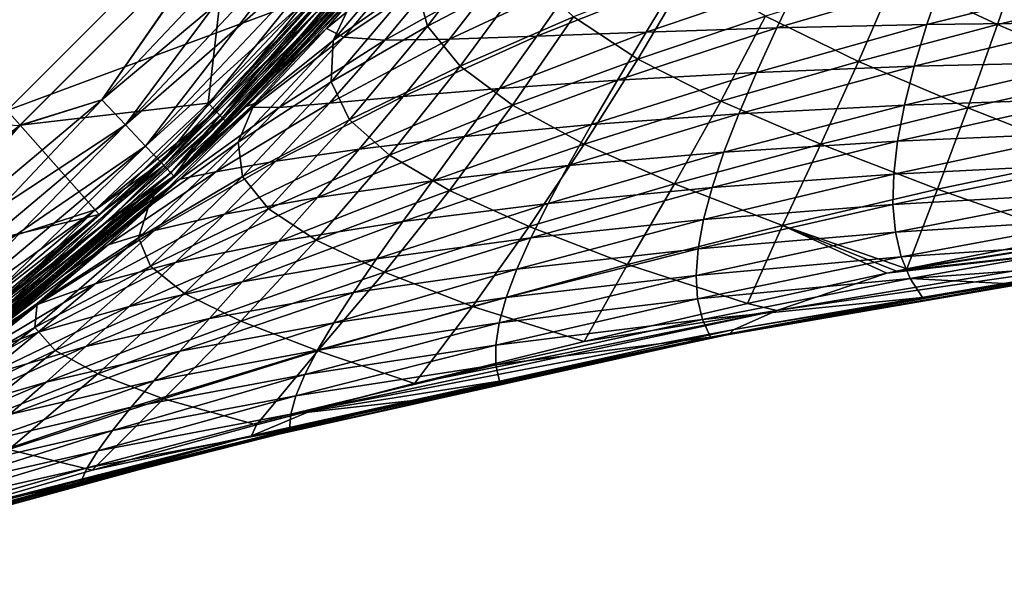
# Model space of a CAD drawing. Header units: metres. Extents: x -28 to 111, y -27 to 27.
# Tile 15 of 55: x 17.24 to 27.67, y -24.27 to -18.34. Entities that reach past the tile are written whole.
import ezdxf

# ---------------------------------------------------------------- set-up
doc = ezdxf.new("R2010")
doc.units = ezdxf.units.M
doc.layers.add('solid_13061041_XXX', color=7, linetype='CONTINUOUS')

msp = doc.modelspace()

# ---------------------------------------------------------------- linework, layer by layer
at = {"layer": 'solid_13061041_XXX'}
for points in [[(20.214556, -16.962027, -99.648888), (18.108702, -19.194101, -99.648888), (19.453646, -17.249802, -99.699997)], [(18.108702, -19.194101, -6.551111), (20.214556, -16.962027, -6.551111), (19.461288, -17.241148, -6.5)], [(20.491949, -17.194788, -6.701159), (20.214556, -16.962027, -6.551111), (18.108702, -19.194101, -6.551111)], [(18.357197, -19.457493, -99.49884), (18.108702, -19.194101, -99.648888), (20.214556, -16.962027, -99.648888)], [(20.491949, -17.194788, -99.49884), (18.357197, -19.457493, -99.49884), (20.214556, -16.962027, -99.648888)], [(17.102926, -19.305214, 11.469518), (19.305214, -17.102926, 11.469518), (15.895929, -17.942795, 14.343763)], [(20.405027, -18.077307, 8.42368), (19.305214, -17.102926, 11.469518), (17.102926, -19.305214, 11.469518)], [(19.312897, -19.312897, -6.477004), (20.359278, -18.03318, -6.5), (21.353821, -17.029104, -6.477004)], [(19.312897, -19.312897, -6.477004), (21.353821, -17.029104, -6.477004), (19.38204, -19.38204, -6.411289)], [(21.353821, -17.029104, -6.477004), (21.430269, -17.090069, -6.411289), (19.38204, -19.38204, -6.411289)], [(19.38204, -19.38204, -6.411289), (21.430269, -17.090069, -6.411289), (19.427958, -19.427958, -6.312989)], [(21.430269, -17.090069, -6.411289), (21.481039, -17.130556, -6.312989), (19.427958, -19.427958, -6.312989)], [(20.491949, -17.194788, -6.701159), (18.108702, -19.194101, -6.551111), (18.357197, -19.457493, -6.701159)], [(20.491949, -17.194788, -6.701159), (18.357197, -19.457493, -6.701159), (20.730093, -17.394613, -6.939895)], [(18.570532, -19.683615, -99.260101), (18.357197, -19.457493, -99.49884), (20.491949, -17.194788, -99.49884)], [(20.730093, -17.394613, -99.260101), (18.570532, -19.683615, -99.260101), (20.491949, -17.194788, -99.49884)], [(19.427958, -19.427958, -6.312989), (21.481039, -17.130556, -6.312989), (21.064211, -17.674948, -6.197382)], [(19.453646, -17.249802, -99.699997), (17.232624, -19.46883, -99.699997), (-19.453552, -17.249908, -99.699997)], [(18.108702, -19.194101, -99.648888), (17.232624, -19.46883, -99.699997), (19.453646, -17.249802, -99.699997)], [(18.108702, -19.194101, -6.551111), (19.461288, -17.241148, -6.5), (17.24124, -19.461235, -6.5)], [(19.233299, -19.229574, -6.5), (17.24124, -19.461235, -6.5), (19.461288, -17.241148, -6.5)], [(20.359278, -18.03318, -6.5), (19.233299, -19.229574, -6.5), (19.461288, -17.241148, -6.5)], [(18.357197, -19.457493, -6.701159), (18.570532, -19.683615, -6.939895), (20.730093, -17.394613, -6.939895)], [(20.730093, -17.394613, -6.939895), (18.570532, -19.683615, -6.939895), (20.912727, -17.547861, -7.25102)], [(18.73414, -19.857029, -98.948982), (18.570532, -19.683615, -99.260101), (20.730093, -17.394613, -99.260101)], [(20.912727, -17.547861, -98.948982), (18.73414, -19.857029, -98.948982), (20.730093, -17.394613, -99.260101)], [(21.430542, -17.948402, -16.186438), (21.556702, -18.411924, -17.433018), (22.347733, -17.373302, -16.640129)], [(22.347733, -17.373302, -16.640129), (21.556702, -18.411924, -17.433018), (22.623238, -17.856432, -17.821087)], [(21.513941, -17.432222, -14.889394), (20.557646, -18.566711, -15.735972), (21.430542, -17.948402, -16.186438)], [(20.790085, -18.07126, -14.393376), (20.557646, -18.566711, -15.735972), (21.513941, -17.432222, -14.889394)], [(26.510672, -17.886269, -20.39673), (27.594351, -18.396177, -21.160561), (27.90255, -17.497473, -20.590263)], [(27.90255, -17.497473, -20.590263), (27.594351, -18.396177, -21.160561), (29.074965, -18.044685, -21.284101)], [(18.570532, -19.683615, -6.939895), (18.73414, -19.857029, -7.25102), (20.912727, -17.547861, -7.25102)], [(20.912727, -17.547861, -7.25102), (18.73414, -19.857029, -7.25102), (21.02738, -17.644066, -7.613289)], [(18.836849, -19.965893, -98.586708), (18.73414, -19.857029, -98.948982), (20.912727, -17.547861, -98.948982)], [(18.765059, -19.889799, 8.149076), (20.947241, -17.576822, 8.149076), (20.405027, -18.077307, 8.42368)], [(18.765059, -19.889799, 8.149076), (20.490206, -18.152769, 7.863532), (20.947241, -17.576822, 8.149076)], [(21.02738, -17.644066, -98.586708), (18.836849, -19.965893, -98.586708), (20.912727, -17.547861, -98.948982)], [(21.268917, -17.527729, -84.207314), (19.905161, -18.974577, -85.038383), (20.592457, -18.226374, -86.192169)], [(20.486925, -18.437096, -82.797218), (19.905161, -18.974577, -85.038383), (21.268917, -17.527729, -84.207314)], [(20.486925, -18.437096, -82.797218), (21.268917, -17.527729, -84.207314), (21.361225, -17.718422, -80.865234)], [(18.73414, -19.857029, -7.25102), (18.836849, -19.965893, -7.613289), (21.02738, -17.644066, -7.613289)], [(21.02738, -17.644066, -98.586708), (18.871689, -20.002733, -98.199997), (18.836849, -19.965893, -98.586708)], [(21.02738, -17.644066, -7.613289), (18.836849, -19.965893, -7.613289), (21.066261, -17.676613, -8)], [(18.836849, -19.965893, -7.613289), (18.871689, -20.002733, -8), (21.066261, -17.676613, -8)], [(18.869844, -20.000843, -6.197382), (21.064211, -17.674948, -6.197382), (19.356791, -19.356813, 7.863532)], [(19.427958, -19.427958, -6.312989), (21.064211, -17.674948, -6.197382), (18.869844, -20.000843, -6.197382)], [(21.02738, -17.644066, -98.586708), (21.066259, -17.676615, -98.199997), (18.871689, -20.002733, -98.199997)], [(21.066261, -17.676613, -8), (18.871689, -20.002733, -8), (20.514124, -18.314493, -13.608332)], [(18.871689, -20.002733, -98.199997), (21.066259, -17.676615, -98.199997), (19.19116, -19.69643, -83.763176)], [(21.066259, -17.676615, -98.199997), (19.905161, -18.974577, -85.038383), (19.19116, -19.69643, -83.763176)], [(21.064211, -17.674948, -6.197382), (20.490206, -18.152769, 7.863532), (19.356791, -19.356813, 7.863532)], [(21.066259, -17.676615, -98.199997), (20.592457, -18.226374, -86.192169), (19.905161, -18.974577, -85.038383)], [(20.486925, -18.437096, -82.797218), (21.361225, -17.718422, -80.865234), (20.668604, -18.528833, -79.41851)], [(20.668604, -18.528833, -79.41851), (21.361225, -17.718422, -80.865234), (21.704487, -17.833673, -77.540855)], [(20.668604, -18.528833, -79.41851), (21.704487, -17.833673, -77.540855), (21.103704, -18.560528, -76.065804)], [(21.103704, -18.560528, -76.065804), (21.704487, -17.833673, -77.540855), (22.296778, -17.895086, -74.253006)], [(23.104155, -18.314566, -18.928093), (23.785585, -18.762238, -19.947208), (24.336582, -17.83098, -19.240093)], [(24.336582, -17.83098, -19.240093), (23.785585, -18.762238, -19.947208), (25.137711, -18.307337, -20.180693)], [(21.103704, -18.560528, -76.065804), (22.296778, -17.895086, -74.253006), (21.788164, -18.551847, -72.758469)], [(21.556702, -18.411924, -17.433018), (21.901773, -18.8377, -18.607151), (22.623238, -17.856432, -17.821087)], [(21.788164, -18.551847, -72.758469), (22.296778, -17.895086, -74.253006), (23.132248, -17.921295, -71.020805)], [(21.788164, -18.551847, -72.758469), (23.132248, -17.921295, -71.020805), (22.714575, -18.519293, -69.515839)], [(22.623238, -17.856432, -17.821087), (21.901773, -18.8377, -18.607151), (23.104155, -18.314566, -18.928093)], [(22.714575, -18.519293, -69.515839), (23.132248, -17.921295, -71.020805), (24.202801, -17.926445, -67.866364)], [(22.714575, -18.519293, -69.515839), (24.202801, -17.926445, -67.866364), (23.873955, -18.475323, -66.360161)], [(23.873955, -18.475323, -66.360161), (25.498966, -17.9226, -64.810722), (25.255787, -18.430676, -63.312366)], [(23.873955, -18.475323, -66.360161), (24.202801, -17.926445, -67.866364), (25.498966, -17.9226, -64.810722)], [(25.137711, -18.307337, -20.180693), (26.12178, -18.78582, -21.02169), (26.510672, -17.886269, -20.39673)], [(25.255787, -18.430676, -63.312366), (27.008877, -17.920797, -61.871738), (26.846817, -18.395031, -60.389732)], [(25.255787, -18.430676, -63.312366), (25.498966, -17.9226, -64.810722), (27.008877, -17.920797, -61.871738)], [(26.510672, -17.886269, -20.39673), (26.12178, -18.78582, -21.02169), (27.594351, -18.396177, -21.160561)], [(26.846817, -18.395031, -60.389732), (27.008877, -17.920797, -61.871738), (28.717049, -17.92885, -59.069939)], [(26.846817, -18.395031, -60.389732), (28.717049, -17.92885, -59.069939), (28.630583, -18.37528, -57.612297)], [(19.312897, -19.312897, -6.477004), (19.233299, -19.229574, -6.5), (20.359278, -18.03318, -6.5)], [(21.430542, -17.948402, -16.186438), (20.534441, -19.004211, -17.03968), (21.556702, -18.411924, -17.433018)], [(20.557646, -18.566711, -15.735972), (20.534441, -19.004211, -17.03968), (21.430542, -17.948402, -16.186438)], [(18.077284, -20.405048, 8.42368), (20.405027, -18.077307, 8.42368), (17.102926, -19.305214, 11.469518)], [(18.765059, -19.889799, 8.149076), (20.405027, -18.077307, 8.42368), (18.077284, -20.405048, 8.42368)], [(20.790085, -18.07126, -14.393376), (20.514124, -18.314493, -13.608332), (19.617243, -19.272099, -14.328696)], [(20.790085, -18.07126, -14.393376), (19.617243, -19.272099, -14.328696), (19.72381, -19.233355, -15.296782)], [(20.790085, -18.07126, -14.393376), (19.72381, -19.233355, -15.296782), (20.557646, -18.566711, -15.735972)], [(27.594351, -18.396177, -21.160561), (28.837986, -18.927193, -21.83499), (29.074965, -18.044685, -21.284101)], [(18.765059, -19.889799, 8.149076), (19.356791, -19.356813, 7.863532), (20.490206, -18.152769, 7.863532)], [(18.871689, -20.002733, -8), (19.617243, -19.272099, -14.328696), (20.514124, -18.314493, -13.608332)], [(21.901773, -18.8377, -18.607151), (22.457466, -19.250496, -19.699625), (23.104155, -18.314566, -18.928093)], [(23.104155, -18.314566, -18.928093), (22.457466, -19.250496, -19.699625), (23.785585, -18.762238, -19.947208)], [(23.785585, -18.762238, -19.947208), (24.662186, -19.207859, -20.866146), (25.137711, -18.307337, -20.180693)], [(25.137711, -18.307337, -20.180693), (24.662186, -19.207859, -20.866146), (26.12178, -18.78582, -21.02169)], [(20.486925, -18.437096, -82.797218), (19.19116, -19.69643, -83.763176), (19.905161, -18.974577, -85.038383)], [(19.706015, -19.271114, -81.272491), (19.19116, -19.69643, -83.763176), (20.486925, -18.437096, -82.797218)], [(19.706015, -19.271114, -81.272491), (20.486925, -18.437096, -82.797218), (20.668604, -18.528833, -79.41851)], [(20.534441, -19.004211, -17.03968), (20.730465, -19.403431, -18.283836), (21.556702, -18.411924, -17.433018)], [(21.556702, -18.411924, -17.433018), (20.730465, -19.403431, -18.283836), (21.901773, -18.8377, -18.607151)], [(23.57049, -18.984404, -64.76223), (25.255787, -18.430676, -63.312366), (25.039747, -18.903179, -61.727085)], [(23.57049, -18.984404, -64.76223), (23.873955, -18.475323, -66.360161), (25.255787, -18.430676, -63.312366)], [(25.039747, -18.903179, -61.727085), (26.846817, -18.395031, -60.389732), (26.713013, -18.837208, -58.825455)], [(25.039747, -18.903179, -61.727085), (25.255787, -18.430676, -63.312366), (26.846817, -18.395031, -60.389732)], [(26.12178, -18.78582, -21.02169), (27.279163, -19.276312, -21.762814), (27.594351, -18.396177, -21.160561)], [(26.713013, -18.837208, -58.825455), (28.630583, -18.37528, -57.612297), (28.573006, -18.792704, -56.076824)], [(26.713013, -18.837208, -58.825455), (26.846817, -18.395031, -60.389732), (28.630583, -18.37528, -57.612297)], [(27.594351, -18.396177, -21.160561), (27.279163, -19.276312, -21.762814), (28.837986, -18.927193, -21.83499)], [(19.706015, -19.271114, -81.272491), (20.668604, -18.528833, -79.41851), (19.98485, -19.273003, -77.861427)], [(19.98485, -19.273003, -77.861427), (20.668604, -18.528833, -79.41851), (21.103704, -18.560528, -76.065804)], [(19.98485, -19.273003, -77.861427), (21.103704, -18.560528, -76.065804), (20.517567, -19.22934, -74.484856)], [(20.517567, -19.22934, -74.484856), (21.788164, -18.551847, -72.758469), (21.298504, -19.157581, -71.162697)], [(20.517567, -19.22934, -74.484856), (21.103704, -18.560528, -76.065804), (21.788164, -18.551847, -72.758469)], [(21.298504, -19.157581, -71.162697), (22.714575, -18.519293, -69.515839), (22.319447, -19.072292, -67.91436)], [(21.298504, -19.157581, -71.162697), (21.788164, -18.551847, -72.758469), (22.714575, -18.519293, -69.515839)], [(22.319447, -19.072292, -67.91436), (23.873955, -18.475323, -66.360161), (23.57049, -18.984404, -64.76223)], [(22.319447, -19.072292, -67.91436), (22.714575, -18.519293, -69.515839), (23.873955, -18.475323, -66.360161)], [(20.557646, -18.566711, -15.735972), (19.550508, -19.640783, -16.650251), (20.534441, -19.004211, -17.03968)], [(19.72381, -19.233355, -15.296782), (19.550508, -19.640783, -16.650251), (20.557646, -18.566711, -15.735972)], [(22.457466, -19.250496, -19.699625), (23.217009, -19.663418, -20.698191), (23.785585, -18.762238, -19.947208)], [(23.785585, -18.762238, -19.947208), (23.217009, -19.663418, -20.698191), (24.662186, -19.207859, -20.866146)], [(20.730465, -19.403431, -18.283836), (21.152555, -19.778044, -19.446228), (21.901773, -18.8377, -18.607151)], [(21.901773, -18.8377, -18.607151), (21.152555, -19.778044, -19.446228), (22.457466, -19.250496, -19.699625)], [(24.662186, -19.207859, -20.866146), (25.723047, -19.663849, -21.68255), (26.12178, -18.78582, -21.02169)], [(24.852554, -19.341362, -60.054363), (26.713013, -18.837208, -58.825455), (26.608944, -19.248363, -57.178268)], [(24.852554, -19.341362, -60.054363), (25.039747, -18.903179, -61.727085), (26.713013, -18.837208, -58.825455)], [(26.12178, -18.78582, -21.02169), (25.723047, -19.663849, -21.68255), (27.279163, -19.276312, -21.762814)], [(26.608944, -19.248363, -57.178268), (28.573006, -18.792704, -56.076824), (28.545443, -19.181713, -54.462772)], [(26.608944, -19.248363, -57.178268), (26.713013, -18.837208, -58.825455), (28.573006, -18.792704, -56.076824)], [(23.294535, -19.455309, -63.072163), (25.039747, -18.903179, -61.727085), (24.852554, -19.341362, -60.054363)], [(23.294535, -19.455309, -63.072163), (23.57049, -18.984404, -64.76223), (25.039747, -18.903179, -61.727085)], [(27.279163, -19.276312, -21.762814), (28.59716, -19.79475, -22.415255), (28.837986, -18.927193, -21.83499)], [(19.550508, -19.640783, -16.650251), (19.597292, -20.005983, -17.955872), (20.534441, -19.004211, -17.03968)], [(20.534441, -19.004211, -17.03968), (19.597292, -20.005983, -17.955872), (20.730465, -19.403431, -18.283836)], [(20.831284, -19.714811, -69.46537), (22.319447, -19.072292, -67.91436), (21.94986, -19.582472, -66.215988)], [(20.831284, -19.714811, -69.46537), (21.298504, -19.157581, -71.162697), (22.319447, -19.072292, -67.91436)], [(21.94986, -19.582472, -66.215988), (23.57049, -18.984404, -64.76223), (23.294535, -19.455309, -63.072163)], [(21.94986, -19.582472, -66.215988), (22.319447, -19.072292, -67.91436), (23.57049, -18.984404, -64.76223)], [(19.950012, -19.842999, -72.797791), (21.298504, -19.157581, -71.162697), (20.831284, -19.714811, -69.46537)], [(19.950012, -19.842999, -72.797791), (20.517567, -19.22934, -74.484856), (21.298504, -19.157581, -71.162697)], [(26.535934, -19.629278, -55.447567), (28.545443, -19.181713, -54.462772), (28.548712, -19.542343, -52.769463)], [(26.535934, -19.629278, -55.447567), (26.608944, -19.248363, -57.178268), (28.545443, -19.181713, -54.462772)], [(18.108702, -19.194101, -99.648888), (15.757957, -21.166611, -99.648888), (17.232624, -19.46883, -99.699997)], [(15.757957, -21.166611, -6.551111), (18.108702, -19.194101, -6.551111), (17.24124, -19.461235, -6.5)], [(18.357197, -19.457493, -6.701159), (18.108702, -19.194101, -6.551111), (15.757957, -21.166611, -6.551111)], [(15.974195, -21.457067, -99.49884), (15.757957, -21.166611, -99.648888), (18.108702, -19.194101, -99.648888)], [(18.357197, -19.457493, -99.49884), (15.974195, -21.457067, -99.49884), (18.108702, -19.194101, -99.648888)], [(19.233299, -19.229574, -6.5), (18.036932, -20.355982, -6.5), (17.24124, -19.461235, -6.5)], [(19.312897, -19.312897, -6.477004), (18.036932, -20.355982, -6.5), (19.233299, -19.229574, -6.5)], [(19.706015, -19.271114, -81.272491), (18.453215, -20.389431, -82.356155), (19.19116, -19.69643, -83.763176)], [(18.932945, -20.033262, -79.633034), (18.453215, -20.389431, -82.356155), (19.706015, -19.271114, -81.272491)], [(19.72381, -19.233355, -15.296782), (18.669527, -20.191551, -15.104417), (18.599537, -20.326746, -16.272593)], [(19.72381, -19.233355, -15.296782), (18.599537, -20.326746, -16.272593), (19.550508, -19.640783, -16.650251)], [(19.72381, -19.233355, -15.296782), (19.617243, -19.272099, -14.328696), (18.669527, -20.191551, -15.104417)], [(18.871689, -20.002733, -8), (18.669527, -20.191551, -15.104417), (19.617243, -19.272099, -14.328696)], [(18.932945, -20.033262, -79.633034), (19.706015, -19.271114, -81.272491), (19.98485, -19.273003, -77.861427)], [(18.932945, -20.033262, -79.633034), (19.98485, -19.273003, -77.861427), (19.315121, -19.954248, -76.193802)], [(19.315121, -19.954248, -76.193802), (20.517567, -19.22934, -74.484856), (19.950012, -19.842999, -72.797791)], [(19.315121, -19.954248, -76.193802), (19.98485, -19.273003, -77.861427), (20.517567, -19.22934, -74.484856)], [(21.152555, -19.778044, -19.446228), (21.789257, -20.15152, -20.519989), (22.457466, -19.250496, -19.699625)], [(22.457466, -19.250496, -19.699625), (21.789257, -20.15152, -20.519989), (23.217009, -19.663418, -20.698191)], [(23.217009, -19.663418, -20.698191), (24.173697, -20.083326, -21.591927), (24.662186, -19.207859, -20.866146)], [(24.662186, -19.207859, -20.866146), (24.173697, -20.083326, -21.591927), (25.723047, -19.663849, -21.68255)], [(24.69591, -19.746475, -58.293709), (26.608944, -19.248363, -57.178268), (26.535934, -19.629278, -55.447567)], [(24.69591, -19.746475, -58.293709), (24.852554, -19.341362, -60.054363), (26.608944, -19.248363, -57.178268)], [(25.723047, -19.663849, -21.68255), (26.957596, -20.139, -22.397957), (27.279163, -19.276312, -21.762814)], [(27.279163, -19.276312, -21.762814), (26.957596, -20.139, -22.397957), (28.59716, -19.79475, -22.415255)], [(18.077284, -20.405048, 8.42368), (17.102926, -19.305214, 11.469518), (14.651241, -21.225986, 11.469518)], [(17.029104, -21.353821, -6.477004), (18.036932, -20.355982, -6.5), (19.312897, -19.312897, -6.477004)], [(17.029104, -21.353821, -6.477004), (19.312897, -19.312897, -6.477004), (17.090069, -21.430269, -6.411289)], [(19.312897, -19.312897, -6.477004), (19.38204, -19.38204, -6.411289), (17.090069, -21.430269, -6.411289)], [(17.090069, -21.430269, -6.411289), (19.38204, -19.38204, -6.411289), (17.130556, -21.481039, -6.312989)], [(19.38204, -19.38204, -6.411289), (19.427958, -19.427958, -6.312989), (17.130556, -21.481039, -6.312989)], [(18.869844, -20.000843, -6.197382), (19.356791, -19.356813, 7.863532), (18.152744, -20.490227, 7.863532)], [(18.765059, -19.889799, 8.149076), (18.152744, -20.490227, 7.863532), (19.356791, -19.356813, 7.863532)], [(23.048021, -19.889549, -61.289585), (24.852554, -19.341362, -60.054363), (24.69591, -19.746475, -58.293709)], [(23.048021, -19.889549, -61.289585), (23.294535, -19.455309, -63.072163), (24.852554, -19.341362, -60.054363)], [(15.757957, -21.166611, -6.551111), (17.24124, -19.461235, -6.5), (14.769585, -21.397625, -6.5)], [(18.036932, -20.355982, -6.5), (14.769585, -21.397625, -6.5), (17.24124, -19.461235, -6.5)], [(18.357197, -19.457493, -6.701159), (15.757957, -21.166611, -6.551111), (15.974195, -21.457067, -6.701159)], [(18.357197, -19.457493, -6.701159), (15.974195, -21.457067, -6.701159), (18.570532, -19.683615, -6.939895)], [(16.159838, -21.706429, -99.260101), (15.974195, -21.457067, -99.49884), (18.357197, -19.457493, -99.49884)], [(18.570532, -19.683615, -99.260101), (16.159838, -21.706429, -99.260101), (18.357197, -19.457493, -99.49884)], [(17.130556, -21.481039, -6.312989), (19.427958, -19.427958, -6.312989), (18.869844, -20.000843, -6.197382)], [(19.597292, -20.005983, -17.955872), (19.871481, -20.347584, -19.19281), (20.730465, -19.403431, -18.283836)], [(20.730465, -19.403431, -18.283836), (19.871481, -20.347584, -19.19281), (21.152555, -19.778044, -19.446228)], [(21.608204, -20.051752, -64.420441), (23.294535, -19.455309, -63.072163), (23.048021, -19.889549, -61.289585)], [(21.608204, -20.051752, -64.420441), (21.94986, -19.582472, -66.215988), (23.294535, -19.455309, -63.072163)], [(20.389875, -20.226017, -67.666206), (21.94986, -19.582472, -66.215988), (21.608204, -20.051752, -64.420441)], [(20.389875, -20.226017, -67.666206), (20.831284, -19.714811, -69.46537), (21.94986, -19.582472, -66.215988)], [(26.494974, -19.980204, -53.632813), (28.548712, -19.542343, -52.769463), (28.58359, -19.87455, -50.996235)], [(26.494974, -19.980204, -53.632813), (26.535934, -19.629278, -55.447567), (28.548712, -19.542343, -52.769463)], [(15.974195, -21.457067, -6.701159), (16.159838, -21.706429, -6.939895), (18.570532, -19.683615, -6.939895)], [(18.570532, -19.683615, -6.939895), (16.159838, -21.706429, -6.939895), (18.73414, -19.857029, -7.25102)], [(16.302206, -21.897663, -98.948982), (16.159838, -21.706429, -99.260101), (18.570532, -19.683615, -99.260101)], [(18.73414, -19.857029, -98.948982), (16.302206, -21.897663, -98.948982), (18.570532, -19.683615, -99.260101)], [(18.871689, -20.002733, -98.199997), (19.19116, -19.69643, -83.763176), (18.453215, -20.389431, -82.356155)], [(19.550508, -19.640783, -16.650251), (18.496166, -20.652832, -17.632357), (19.597292, -20.005983, -17.955872)], [(18.599537, -20.326746, -16.272593), (18.496166, -20.652832, -17.632357), (19.550508, -19.640783, -16.650251)], [(21.789257, -20.15152, -20.519989), (22.632097, -20.53532, -21.494291), (23.217009, -19.663418, -20.698191)], [(23.217009, -19.663418, -20.698191), (22.632097, -20.53532, -21.494291), (24.173697, -20.083326, -21.591927)], [(24.173697, -20.083326, -21.591927), (25.315233, -20.521418, -22.380381), (25.723047, -19.663849, -21.68255)], [(24.571337, -20.119524, -56.444645), (26.535934, -19.629278, -55.447567), (26.494974, -19.980204, -53.632813)], [(24.571337, -20.119524, -56.444645), (24.69591, -19.746475, -58.293709), (26.535934, -19.629278, -55.447567)], [(25.723047, -19.663849, -21.68255), (25.315233, -20.521418, -22.380381), (26.957596, -20.139, -22.397957)], [(19.404955, -20.40439, -71.004402), (20.831284, -19.714811, -69.46537), (20.389875, -20.226017, -67.666206)], [(19.404955, -20.40439, -71.004402), (19.950012, -19.842999, -72.797791), (20.831284, -19.714811, -69.46537)], [(19.871481, -20.347584, -19.19281), (20.377588, -20.677748, -20.339241), (21.152555, -19.778044, -19.446228)], [(21.152555, -19.778044, -19.446228), (20.377588, -20.677748, -20.339241), (21.789257, -20.15152, -20.519989)], [(22.83288, -20.288637, -59.414127), (24.69591, -19.746475, -58.293709), (24.571337, -20.119524, -56.444645)], [(22.83288, -20.288637, -59.414127), (23.048021, -19.889549, -61.289585), (24.69591, -19.746475, -58.293709)], [(26.957596, -20.139, -22.397957), (28.37538, -20.638348, -23.020557), (28.59716, -19.79475, -22.415255)], [(16.159838, -21.706429, -6.939895), (16.302206, -21.897663, -7.25102), (18.73414, -19.857029, -7.25102)], [(18.73414, -19.857029, -7.25102), (16.302206, -21.897663, -7.25102), (18.836849, -19.965893, -7.613289)], [(16.391582, -22.017715, -98.586708), (16.302206, -21.897663, -98.948982), (18.73414, -19.857029, -98.948982)], [(16.329111, -21.933802, 8.149076), (18.765059, -19.889799, 8.149076), (18.077284, -20.405048, 8.42368)], [(16.329111, -21.933802, 8.149076), (18.152744, -20.490227, 7.863532), (18.765059, -19.889799, 8.149076)], [(18.836849, -19.965893, -98.586708), (16.391582, -22.017715, -98.586708), (18.73414, -19.857029, -98.948982)], [(18.663816, -20.575886, -74.41552), (19.950012, -19.842999, -72.797791), (19.404955, -20.40439, -71.004402)], [(18.663816, -20.575886, -74.41552), (19.315121, -19.954248, -76.193802), (19.950012, -19.842999, -72.797791)], [(21.296646, -20.481949, -62.527451), (23.048021, -19.889549, -61.289585), (22.83288, -20.288637, -59.414127)], [(21.296646, -20.481949, -62.527451), (21.608204, -20.051752, -64.420441), (23.048021, -19.889549, -61.289585)], [(26.487007, -20.301321, -51.733479), (28.58359, -19.87455, -50.996235), (28.650841, -20.178259, -49.142418)], [(26.487007, -20.301321, -51.733479), (26.494974, -19.980204, -53.632813), (28.58359, -19.87455, -50.996235)], [(16.302206, -21.897663, -7.25102), (16.391582, -22.017715, -7.613289), (18.836849, -19.965893, -7.613289)], [(18.836849, -19.965893, -98.586708), (16.421913, -22.05835, -98.199997), (16.391582, -22.017715, -98.586708)], [(18.836849, -19.965893, -7.613289), (16.391582, -22.017715, -7.613289), (18.871689, -20.002733, -8)], [(16.391582, -22.017715, -7.613289), (16.421913, -22.05835, -8), (18.871689, -20.002733, -8)], [(16.420294, -22.056261, -6.197382), (18.869844, -20.000843, -6.197382), (16.882454, -21.548882, 7.863532)], [(17.130556, -21.481039, -6.312989), (18.869844, -20.000843, -6.197382), (16.420294, -22.056261, -6.197382)], [(18.836849, -19.965893, -98.586708), (18.871689, -20.002733, -98.199997), (16.421913, -22.05835, -98.199997)], [(18.871689, -20.002733, -8), (16.421913, -22.05835, -8), (18.669527, -20.191551, -15.104417)], [(16.421913, -22.05835, -98.199997), (18.871689, -20.002733, -98.199997), (16.931921, -21.669334, -79.126183)], [(18.869844, -20.000843, -6.197382), (18.152744, -20.490227, 7.863532), (16.882454, -21.548882, 7.863532)], [(18.871689, -20.002733, -98.199997), (17.696997, -21.049141, -80.809784), (16.931921, -21.669334, -79.126183)], [(18.871689, -20.002733, -98.199997), (18.453215, -20.389431, -82.356155), (17.696997, -21.049141, -80.809784)], [(18.173548, -20.72719, -77.878754), (19.315121, -19.954248, -76.193802), (18.663816, -20.575886, -74.41552)], [(18.173548, -20.72719, -77.878754), (18.932945, -20.033262, -79.633034), (19.315121, -19.954248, -76.193802)], [(18.496166, -20.652832, -17.632357), (18.622108, -20.952917, -18.935244), (19.597292, -20.005983, -17.955872)], [(19.597292, -20.005983, -17.955872), (18.622108, -20.952917, -18.935244), (19.871481, -20.347584, -19.19281)], [(24.479994, -20.461018, -54.506775), (26.494974, -19.980204, -53.632813), (26.487007, -20.301321, -51.733479)], [(24.479994, -20.461018, -54.506775), (24.571337, -20.119524, -56.444645), (26.494974, -19.980204, -53.632813)], [(18.932945, -20.033262, -79.633034), (17.696997, -21.049141, -80.809784), (18.453215, -20.389431, -82.356155)], [(18.173548, -20.72719, -77.878754), (17.696997, -21.049141, -80.809784), (18.932945, -20.033262, -79.633034)], [(19.976948, -20.693468, -65.765022), (21.608204, -20.051752, -64.420441), (21.296646, -20.481949, -62.527451)], [(19.976948, -20.693468, -65.765022), (20.389875, -20.226017, -67.666206), (21.608204, -20.051752, -64.420441)], [(22.632097, -20.53532, -21.494291), (23.673216, -20.9347, -22.359217), (24.173697, -20.083326, -21.591927)], [(22.650837, -20.653849, -57.44545), (24.571337, -20.119524, -56.444645), (24.479994, -20.461018, -54.506775)], [(22.650837, -20.653849, -57.44545), (22.83288, -20.288637, -59.414127), (24.571337, -20.119524, -56.444645)], [(24.173697, -20.083326, -21.591927), (23.673216, -20.9347, -22.359217), (25.315233, -20.521418, -22.380381)], [(16.421913, -22.05835, -8), (17.669102, -21.072561, -15.941029), (18.669527, -20.191551, -15.104417)], [(18.599537, -20.326746, -16.272593), (18.669527, -20.191551, -15.104417), (17.669102, -21.072561, -15.941029)], [(18.886173, -20.916365, -69.104485), (20.389875, -20.226017, -67.666206), (19.976948, -20.693468, -65.765022)], [(18.886173, -20.916365, -69.104485), (19.404955, -20.40439, -71.004402), (20.389875, -20.226017, -67.666206)], [(20.377588, -20.677748, -20.339241), (21.10111, -21.018225, -21.390465), (21.789257, -20.15152, -20.519989)], [(21.789257, -20.15152, -20.519989), (21.10111, -21.018225, -21.390465), (22.632097, -20.53532, -21.494291)], [(25.315233, -20.521418, -22.380381), (26.634628, -20.983507, -23.065977), (26.957596, -20.139, -22.397957)], [(26.512966, -20.592785, -49.749046), (26.487007, -20.301321, -51.733479), (28.650841, -20.178259, -49.142418)], [(26.512966, -20.592785, -49.749046), (28.650841, -20.178259, -49.142418), (28.75104, -20.452875, -47.207336)], [(26.957596, -20.139, -22.397957), (26.634628, -20.983507, -23.065977), (28.37538, -20.638348, -23.020557)], [(18.599537, -20.326746, -16.272593), (17.669102, -21.072561, -15.941029), (16.614489, -21.913666, -16.841845)], [(18.599537, -20.326746, -16.272593), (16.614489, -21.913666, -16.841845), (17.421663, -21.348915, -17.320892)], [(18.599537, -20.326746, -16.272593), (17.421663, -21.348915, -17.320892), (18.496166, -20.652832, -17.632357)], [(21.017353, -20.874884, -60.536774), (22.83288, -20.288637, -59.414127), (22.650837, -20.653849, -57.44545)], [(21.017353, -20.874884, -60.536774), (21.296646, -20.481949, -62.527451), (22.83288, -20.288637, -59.414127)], [(24.422995, -20.771406, -52.479713), (26.487007, -20.301321, -51.733479), (26.512966, -20.592785, -49.749046)], [(24.422995, -20.771406, -52.479713), (24.479994, -20.461018, -54.506775), (26.487007, -20.301321, -51.733479)], [(31.103817, -20.288128, -23.048664), (26.634628, -20.983507, -23.065977), (26.524857, -21.006346, -23.068974)], [(30.2586, -20.586681, -23.269093), (31.103817, -20.288128, -23.048664), (26.524857, -21.006346, -23.068974)], [(31.103817, -20.288128, -23.048664), (28.37538, -20.638348, -23.020557), (26.634628, -20.983507, -23.065977)], [(15.485915, -22.435253, 8.42368), (18.077284, -20.405048, 8.42368), (14.651241, -21.225986, 11.469518)], [(18.036932, -20.355982, -6.5), (16.774603, -21.408159, -6.5), (14.769585, -21.397625, -6.5)], [(16.329111, -21.933802, 8.149076), (18.077284, -20.405048, 8.42368), (15.485915, -22.435253, 8.42368)], [(17.029104, -21.353821, -6.477004), (16.774603, -21.408159, -6.5), (18.036932, -20.355982, -6.5)], [(18.035307, -21.141233, -72.526436), (19.404955, -20.40439, -71.004402), (18.886173, -20.916365, -69.104485)], [(18.035307, -21.141233, -72.526436), (18.663816, -20.575886, -74.41552), (19.404955, -20.40439, -71.004402)], [(18.622108, -20.952917, -18.935244), (18.982256, -21.244314, -20.160839), (19.871481, -20.347584, -19.19281)], [(19.871481, -20.347584, -19.19281), (18.982256, -21.244314, -20.160839), (20.377588, -20.677748, -20.339241)], [(16.329111, -21.933802, 8.149076), (16.882454, -21.548882, 7.863532), (18.152744, -20.490227, 7.863532)], [(19.594908, -21.119347, -63.761654), (21.296646, -20.481949, -62.527451), (21.017353, -20.874884, -60.536774)], [(19.594908, -21.119347, -63.761654), (19.976948, -20.693468, -65.765022), (21.296646, -20.481949, -62.527451)], [(21.10111, -21.018225, -21.390465), (22.032089, -21.378742, -22.336771), (22.632097, -20.53532, -21.494291)], [(22.632097, -20.53532, -21.494291), (22.032089, -21.378742, -22.336771), (23.673216, -20.9347, -22.359217)], [(22.503218, -20.985992, -55.383274), (24.479994, -20.461018, -54.506775), (24.422995, -20.771406, -52.479713)], [(22.503218, -20.985992, -55.383274), (22.650837, -20.653849, -57.44545), (24.479994, -20.461018, -54.506775)], [(23.673216, -20.9347, -22.359217), (24.944893, -21.347988, -23.113552), (25.315233, -20.521418, -22.380381)], [(25.315233, -20.521418, -22.380381), (24.944893, -21.347988, -23.113552), (26.420607, -21.028149, -23.071833)], [(25.315233, -20.521418, -22.380381), (26.524857, -21.006346, -23.068974), (26.634628, -20.983507, -23.065977)], [(25.315233, -20.521418, -22.380381), (26.420607, -21.028149, -23.071833), (26.524857, -21.006346, -23.068974)], [(26.573549, -20.854248, -47.678967), (26.512966, -20.592785, -49.749046), (28.75104, -20.452875, -47.207336)], [(26.573549, -20.854248, -47.678967), (28.75104, -20.452875, -47.207336), (28.884613, -20.697393, -45.1903)], [(17.432716, -21.35672, -76.009598), (18.663816, -20.575886, -74.41552), (18.035307, -21.141233, -72.526436)], [(17.432716, -21.35672, -76.009598), (18.173548, -20.72719, -77.878754), (18.663816, -20.575886, -74.41552)], [(24.401432, -21.051109, -50.36306), (26.512966, -20.592785, -49.749046), (26.573549, -20.854248, -47.678967)], [(24.401432, -21.051109, -50.36306), (24.422995, -20.771406, -52.479713), (26.512966, -20.592785, -49.749046)], [(25.255301, -21.422947, -23.282503), (30.2586, -20.586681, -23.269093), (26.420607, -21.028149, -23.071833)], [(25.255301, -21.422947, -23.282503), (29.958912, -20.744429, -23.525551), (30.2586, -20.586681, -23.269093)], [(30.2586, -20.586681, -23.269093), (26.524857, -21.006346, -23.068974), (26.420607, -21.028149, -23.071833)], [(18.173548, -20.72719, -77.878754), (16.931921, -21.669334, -79.126183), (17.696997, -21.049141, -80.809784)], [(17.432716, -21.35672, -76.009598), (16.931921, -21.669334, -79.126183), (18.173548, -20.72719, -77.878754)], [(18.496166, -20.652832, -17.632357), (17.398291, -21.601358, -18.682491), (18.622108, -20.952917, -18.935244)], [(17.421663, -21.348915, -17.320892), (17.398291, -21.601358, -18.682491), (18.496166, -20.652832, -17.632357)], [(18.39662, -21.381601, -67.097939), (19.976948, -20.693468, -65.765022), (19.594908, -21.119347, -63.761654)], [(18.39662, -21.381601, -67.097939), (18.886173, -20.916365, -69.104485), (19.976948, -20.693468, -65.765022)], [(18.982256, -21.244314, -20.160839), (19.57888, -21.53713, -21.287451), (20.377588, -20.677748, -20.339241)], [(20.377588, -20.677748, -20.339241), (19.57888, -21.53713, -21.287451), (21.10111, -21.018225, -21.390465)], [(20.772261, -21.232153, -58.448181), (22.650837, -20.653849, -57.44545), (22.503218, -20.985992, -55.383274)], [(20.772261, -21.232153, -58.448181), (21.017353, -20.874884, -60.536774), (22.650837, -20.653849, -57.44545)], [(29.958912, -20.744429, -23.525551), (24.803375, -21.625252, -23.536287), (29.06823, -20.917778, -23.80611)], [(25.255301, -21.422947, -23.282503), (24.803375, -21.625252, -23.536287), (29.958912, -20.744429, -23.525551)], [(26.669273, -21.084984, -45.522682), (26.573549, -20.854248, -47.678967), (28.884613, -20.697393, -45.1903)], [(26.669273, -21.084984, -45.522682), (28.884613, -20.697393, -45.1903), (29.050629, -20.911263, -43.08839)], [(22.391298, -21.285826, -53.227341), (24.422995, -20.771406, -52.479713), (24.401432, -21.051109, -50.36306)], [(22.391298, -21.285826, -53.227341), (22.503218, -20.985992, -55.383274), (24.422995, -20.771406, -52.479713)], [(24.416124, -21.300064, -48.156406), (24.401432, -21.051109, -50.36306), (26.573549, -20.854248, -47.678967)], [(24.416124, -21.300064, -48.156406), (26.573549, -20.854248, -47.678967), (26.669273, -21.084984, -45.522682)], [(24.588482, -21.702497, -38.406635), (29.842085, -20.798212, -38.018013), (24.60791, -21.700121, -33.339035)], [(27.698978, -21.134357, -43.106297), (29.842085, -20.798212, -38.018013), (24.588482, -21.702497, -38.406635)], [(24.60791, -21.700121, -33.339035), (29.868679, -20.795132, -33.018864), (24.627335, -21.697748, -28.271431)], [(29.842085, -20.798212, -38.018013), (29.868679, -20.795132, -33.018864), (24.60791, -21.700121, -33.339035)], [(24.746225, -21.675678, -23.811449), (24.627335, -21.697748, -28.271431), (29.895269, -20.792055, -28.019714)], [(29.868679, -20.795132, -33.018864), (29.895269, -20.792055, -28.019714), (24.627335, -21.697748, -28.271431)], [(29.06823, -20.917778, -23.80611), (24.746225, -21.675678, -23.811449), (29.895269, -20.792055, -28.019714)], [(17.398291, -21.601358, -18.682491), (17.612007, -21.844538, -19.978601), (18.622108, -20.952917, -18.935244)], [(17.4338, -21.653585, -70.526443), (18.886173, -20.916365, -69.104485), (18.39662, -21.381601, -67.097939)], [(17.4338, -21.653585, -70.526443), (18.035307, -21.141233, -72.526436), (18.886173, -20.916365, -69.104485)], [(18.622108, -20.952917, -18.935244), (17.612007, -21.844538, -19.978601), (18.982256, -21.244314, -20.160839)], [(19.246166, -21.505838, -61.655956), (21.017353, -20.874884, -60.536774), (20.772261, -21.232153, -58.448181)], [(19.246166, -21.505838, -61.655956), (19.594908, -21.119347, -63.761654), (21.017353, -20.874884, -60.536774)], [(22.032089, -21.378742, -22.336771), (23.216022, -21.749361, -23.166822), (23.673216, -20.9347, -22.359217)], [(23.673216, -20.9347, -22.359217), (23.216022, -21.749361, -23.166822), (24.944893, -21.347988, -23.113552)], [(24.803375, -21.625252, -23.536287), (24.746225, -21.675678, -23.811449), (29.06823, -20.917778, -23.80611)], [(27.66544, -21.135332, -43.205173), (26.669273, -21.084984, -45.522682), (29.050629, -20.911263, -43.08839)], [(27.66544, -21.135332, -43.205173), (29.050629, -20.911263, -43.08839), (27.698978, -21.134357, -43.106297)], [(19.57888, -21.53713, -21.287451), (20.394608, -21.851192, -22.312344), (21.10111, -21.018225, -21.390465)], [(21.10111, -21.018225, -21.390465), (20.394608, -21.851192, -22.312344), (22.032089, -21.378742, -22.336771)], [(20.562851, -21.554913, -56.261513), (22.503218, -20.985992, -55.383274), (22.391298, -21.285826, -53.227341)], [(20.562851, -21.554913, -56.261513), (20.772261, -21.232153, -58.448181), (22.503218, -20.985992, -55.383274)], [(22.316328, -21.554073, -50.977375), (24.401432, -21.051109, -50.36306), (24.416124, -21.300064, -48.156406)], [(22.316328, -21.554073, -50.977375), (22.391298, -21.285826, -53.227341), (24.401432, -21.051109, -50.36306)], [(25.255301, -21.422947, -23.282503), (26.420607, -21.028149, -23.071833), (24.944893, -21.347988, -23.113552)], [(16.421913, -22.05835, -8), (16.614489, -21.913666, -16.841845), (17.669102, -21.072561, -15.941029)], [(16.715309, -21.925676, -74.025513), (18.035307, -21.141233, -72.526436), (17.4338, -21.653585, -70.526443)], [(16.715309, -21.925676, -74.025513), (17.432716, -21.35672, -76.009598), (18.035307, -21.141233, -72.526436)], [(17.938953, -21.802706, -64.984688), (19.594908, -21.119347, -63.761654), (19.246166, -21.505838, -61.655956)], [(17.938953, -21.802706, -64.984688), (18.39662, -21.381601, -67.097939), (19.594908, -21.119347, -63.761654)], [(24.46768, -21.517847, -45.859318), (24.416124, -21.300064, -48.156406), (26.669273, -21.084984, -45.522682)], [(24.46768, -21.517847, -45.859318), (26.669273, -21.084984, -45.522682), (26.799915, -21.28451, -43.278294)], [(24.557625, -21.707159, -43.390675), (27.698978, -21.134357, -43.106297), (24.588482, -21.702497, -38.406635)], [(27.66544, -21.135332, -43.205173), (27.698978, -21.134357, -43.106297), (24.557625, -21.707159, -43.390675)], [(27.66544, -21.135332, -43.205173), (24.557625, -21.707159, -43.390675), (26.799915, -21.28451, -43.278294)], [(27.66544, -21.135332, -43.205173), (26.799915, -21.28451, -43.278294), (26.669273, -21.084984, -45.522682)], [(17.612007, -21.844538, -19.978601), (18.065323, -22.093634, -21.189098), (18.982256, -21.244314, -20.160839)], [(18.982256, -21.244314, -20.160839), (18.065323, -22.093634, -21.189098), (19.57888, -21.53713, -21.287451)], [(18.932867, -21.854912, -59.447803), (20.772261, -21.232153, -58.448181), (20.562851, -21.554913, -56.261513)], [(18.932867, -21.854912, -59.447803), (19.246166, -21.505838, -61.655956), (20.772261, -21.232153, -58.448181)], [(17.421663, -21.348915, -17.320892), (16.614489, -21.913666, -16.841845), (15.502399, -22.713997, -17.811745)], [(17.421663, -21.348915, -17.320892), (15.502399, -22.713997, -17.811745), (16.194637, -22.297527, -18.441813)], [(17.432716, -21.35672, -76.009598), (16.169493, -22.244045, -77.315376), (16.931921, -21.669334, -79.126183)], [(16.715309, -21.925676, -74.025513), (16.169493, -22.244045, -77.315376), (17.432716, -21.35672, -76.009598)], [(17.421663, -21.348915, -17.320892), (16.194637, -22.297527, -18.441813), (17.398291, -21.601358, -18.682491)], [(20.390553, -21.844267, -53.976604), (22.391298, -21.285826, -53.227341), (22.316328, -21.554073, -50.977375)], [(20.390553, -21.844267, -53.976604), (20.562851, -21.554913, -56.261513), (22.391298, -21.285826, -53.227341)], [(20.394608, -21.851192, -22.312344), (21.419891, -22.194048, -23.226814), (22.032089, -21.378742, -22.336771)], [(22.032089, -21.378742, -22.336771), (21.419891, -22.194048, -23.226814), (23.216022, -21.749361, -23.166822)], [(22.27924, -21.790993, -48.633083), (24.416124, -21.300064, -48.156406), (24.46768, -21.517847, -45.859318)], [(22.27924, -21.790993, -48.633083), (22.316328, -21.554073, -50.977375), (24.416124, -21.300064, -48.156406)], [(25.255301, -21.422947, -23.282503), (24.944893, -21.347988, -23.113552), (23.216022, -21.749361, -23.166822)], [(24.555122, -21.704588, -43.468342), (24.46768, -21.517847, -45.859318), (26.799915, -21.28451, -43.278294)], [(24.555122, -21.704588, -43.468342), (26.799915, -21.28451, -43.278294), (24.557625, -21.707159, -43.390675)], [(16.862549, -22.116091, -68.415489), (18.39662, -21.381601, -67.097939), (17.938953, -21.802706, -64.984688)], [(16.862549, -22.116091, -68.415489), (17.4338, -21.653585, -70.526443), (18.39662, -21.381601, -67.097939)], [(25.255301, -21.422947, -23.282503), (21.383696, -22.203299, -23.228085), (20.357456, -22.470118, -23.265083)], [(25.255301, -21.422947, -23.282503), (20.357456, -22.470118, -23.265083), (24.803375, -21.625252, -23.536287)], [(25.255301, -21.422947, -23.282503), (21.419891, -22.194048, -23.226814), (21.383696, -22.203299, -23.228085)], [(25.255301, -21.422947, -23.282503), (23.216022, -21.749361, -23.166822), (21.419891, -22.194048, -23.226814)], [(17.515829, -22.182285, -62.764664), (19.246166, -21.505838, -61.655956), (18.932867, -21.854912, -59.447803)], [(17.515829, -22.182285, -62.764664), (17.938953, -21.802706, -64.984688), (19.246166, -21.505838, -61.655956)], [(18.065323, -22.093634, -21.189098), (18.758442, -22.356514, -22.292122), (19.57888, -21.53713, -21.287451)], [(18.656643, -22.168114, -57.137115), (20.562851, -21.554913, -56.261513), (20.390553, -21.844267, -53.976604)], [(18.656643, -22.168114, -57.137115), (18.932867, -21.854912, -59.447803), (20.562851, -21.554913, -56.261513)], [(19.57888, -21.53713, -21.287451), (18.758442, -22.356514, -22.292122), (20.394608, -21.851192, -22.312344)], [(20.256767, -22.10129, -51.5933), (22.316328, -21.554073, -50.977375), (22.27924, -21.790993, -48.633083)], [(20.256767, -22.10129, -51.5933), (20.390553, -21.844267, -53.976604), (22.316328, -21.554073, -50.977375)], [(22.280727, -21.996496, -46.194157), (22.27924, -21.790993, -48.633083), (24.46768, -21.517847, -45.859318)], [(22.280727, -21.996496, -46.194157), (24.46768, -21.517847, -45.859318), (24.555122, -21.704588, -43.468342)], [(16.025993, -22.437872, -71.926437), (17.4338, -21.653585, -70.526443), (16.862549, -22.116091, -68.415489)], [(16.025993, -22.437872, -71.926437), (16.715309, -21.925676, -74.025513), (17.4338, -21.653585, -70.526443)], [(16.194637, -22.297527, -18.441813), (16.260725, -22.485418, -19.801281), (17.398291, -21.601358, -18.682491)], [(17.398291, -21.601358, -18.682491), (16.260725, -22.485418, -19.801281), (17.612007, -21.844538, -19.978601)], [(24.803375, -21.625252, -23.536287), (19.693876, -22.748341, -23.520348), (24.746225, -21.675678, -23.811449)], [(24.803375, -21.625252, -23.536287), (20.357456, -22.470118, -23.265083), (19.693876, -22.748341, -23.520348)], [(19.693876, -22.748341, -23.520348), (20.789824, -22.525667, -23.800207), (24.746225, -21.675678, -23.811449)], [(24.746225, -21.675678, -23.811449), (20.789824, -22.525667, -23.800207), (24.627335, -21.697748, -28.271431)], [(19.385355, -22.859802, -38.791531), (24.588482, -21.702497, -38.406635), (19.396828, -22.858393, -33.656174)], [(24.557625, -21.707159, -43.390675), (24.588482, -21.702497, -38.406635), (19.385355, -22.859802, -38.791531)], [(21.433592, -22.371149, -43.674557), (24.557625, -21.707159, -43.390675), (19.385355, -22.859802, -38.791531)], [(19.396828, -22.858393, -33.656174), (24.60791, -21.700121, -33.339035), (19.408293, -22.856987, -28.520817)], [(24.588482, -21.702497, -38.406635), (24.60791, -21.700121, -33.339035), (19.396828, -22.858393, -33.656174)], [(20.789824, -22.525667, -23.800207), (19.408293, -22.856987, -28.520817), (24.627335, -21.697748, -28.271431)], [(24.60791, -21.700121, -33.339035), (24.627335, -21.697748, -28.271431), (19.408293, -22.856987, -28.520817)], [(20.162537, -22.326593, -49.111412), (22.27924, -21.790993, -48.633083), (22.280727, -21.996496, -46.194157)], [(20.162537, -22.326593, -49.111412), (20.256767, -22.10129, -51.5933), (22.27924, -21.790993, -48.633083)], [(24.555122, -21.704588, -43.468342), (24.557625, -21.707159, -43.390675), (21.433592, -22.371149, -43.674557)], [(22.32065, -22.17078, -43.658676), (24.555122, -21.704588, -43.468342), (21.433592, -22.371149, -43.674557)], [(22.32065, -22.17078, -43.658676), (22.280727, -21.996496, -46.194157), (24.555122, -21.704588, -43.468342)], [(16.260725, -22.485418, -19.801281), (16.570141, -22.68049, -21.086952), (17.612007, -21.844538, -19.978601)], [(16.324467, -22.531845, -66.193565), (17.938953, -21.802706, -64.984688), (17.515829, -22.182285, -62.764664)], [(16.324467, -22.531845, -66.193565), (16.862549, -22.116091, -68.415489), (17.938953, -21.802706, -64.984688)], [(17.612007, -21.844538, -19.978601), (16.570141, -22.68049, -21.086952), (18.065323, -22.093634, -21.189098)], [(17.129602, -22.522741, -60.437813), (18.932867, -21.854912, -59.447803), (18.656643, -22.168114, -57.137115)], [(17.129602, -22.522741, -60.437813), (17.515829, -22.182285, -62.764664), (18.932867, -21.854912, -59.447803)], [(18.419064, -22.446941, -54.723827), (20.390553, -21.844267, -53.976604), (20.256767, -22.10129, -51.5933)], [(18.419064, -22.446941, -54.723827), (18.656643, -22.168114, -57.137115), (20.390553, -21.844267, -53.976604)], [(18.758442, -22.356514, -22.292122), (19.745222, -22.633368, -23.287888), (20.394608, -21.851192, -22.312344)], [(20.394608, -21.851192, -22.312344), (19.745222, -22.633368, -23.287888), (21.419891, -22.194048, -23.226814)], [(20.108631, -22.520454, -46.530727), (22.280727, -21.996496, -46.194157), (22.32065, -22.17078, -43.658676)], [(20.108631, -22.520454, -46.530727), (20.162537, -22.326593, -49.111412), (22.280727, -21.996496, -46.194157)], [(16.570141, -22.68049, -21.086952), (17.123209, -22.895546, -22.278759), (18.065323, -22.093634, -21.189098)], [(18.065323, -22.093634, -21.189098), (17.123209, -22.895546, -22.278759), (18.758442, -22.356514, -22.292122)], [(18.221674, -22.69286, -52.20787), (20.256767, -22.10129, -51.5933), (20.162537, -22.326593, -49.111412)], [(18.221674, -22.69286, -52.20787), (18.419064, -22.446941, -54.723827), (20.256767, -22.10129, -51.5933)], [(15.822459, -22.903946, -63.860641), (17.515829, -22.182285, -62.764664), (17.129602, -22.522741, -60.437813)], [(15.822459, -22.903946, -63.860641), (16.324467, -22.531845, -66.193565), (17.515829, -22.182285, -62.764664)], [(16.782047, -22.826057, -58.004124), (18.656643, -22.168114, -57.137115), (18.419064, -22.446941, -54.723827)], [(16.782047, -22.826057, -58.004124), (17.129602, -22.522741, -60.437813), (18.656643, -22.168114, -57.137115)], [(19.745222, -22.633368, -23.287888), (20.357456, -22.470118, -23.265083), (21.419891, -22.194048, -23.226814)], [(21.405413, -22.375713, -43.737103), (20.108631, -22.520454, -46.530727), (22.32065, -22.17078, -43.658676)], [(20.357456, -22.470118, -23.265083), (21.383696, -22.203299, -23.228085), (21.419891, -22.194048, -23.226814)], [(21.405413, -22.375713, -43.737103), (22.32065, -22.17078, -43.658676), (21.433592, -22.371149, -43.674557)], [(17.123209, -22.895546, -22.278759), (18.003128, -23.114498, -23.35586), (18.758442, -22.356514, -22.292122)], [(18.758442, -22.356514, -22.292122), (18.003128, -23.114498, -23.35586), (19.745222, -22.633368, -23.287888)], [(18.065613, -22.906874, -49.589138), (20.162537, -22.326593, -49.111412), (20.108631, -22.520454, -46.530727)], [(18.065613, -22.906874, -49.589138), (18.221674, -22.69286, -52.20787), (20.162537, -22.326593, -49.111412)], [(18.330502, -23.125576, -43.95784), (21.433592, -22.371149, -43.674557), (19.385355, -22.859802, -38.791531)], [(21.405413, -22.375713, -43.737103), (21.433592, -22.371149, -43.674557), (18.330502, -23.125576, -43.95784)], [(21.405413, -22.375713, -43.737103), (18.330502, -23.125576, -43.95784), (20.094885, -22.683449, -43.849686)], [(21.405413, -22.375713, -43.737103), (20.094885, -22.683449, -43.849686), (20.108631, -22.520454, -46.530727)], [(16.474861, -23.09417, -55.4636), (18.419064, -22.446941, -54.723827), (18.221674, -22.69286, -52.20787)], [(16.474861, -23.09417, -55.4636), (16.782047, -22.826057, -58.004124), (18.419064, -22.446941, -54.723827)], [(20.789824, -22.525667, -23.800207), (16.888269, -23.513746, -23.783794), (19.408293, -22.856987, -28.520817)], [(19.693876, -22.748341, -23.520348), (16.888269, -23.513746, -23.783794), (20.789824, -22.525667, -23.800207)], [(17.951731, -23.089657, -46.867516), (20.108631, -22.520454, -46.530727), (20.094885, -22.683449, -43.849686)], [(17.951731, -23.089657, -46.867516), (18.065613, -22.906874, -49.589138), (20.108631, -22.520454, -46.530727)], [(19.693876, -22.748341, -23.520348), (20.357456, -22.470118, -23.265083), (19.745222, -22.633368, -23.287888)], [(16.209719, -23.328983, -52.816231), (18.221674, -22.69286, -52.20787), (18.065613, -22.906874, -49.589138)], [(16.209719, -23.328983, -52.816231), (16.474861, -23.09417, -55.4636), (18.221674, -22.69286, -52.20787)], [(17.879421, -23.24235, -44.040703), (20.094885, -22.683449, -43.849686), (18.330502, -23.125576, -43.95784)], [(17.879421, -23.24235, -44.040703), (17.951731, -23.089657, -46.867516), (20.094885, -22.683449, -43.849686)], [(19.693876, -22.748341, -23.520348), (19.745222, -22.633368, -23.287888), (18.003128, -23.114498, -23.35586)], [(19.693876, -22.748341, -23.520348), (14.710691, -24.090569, -23.495953), (16.888269, -23.513746, -23.783794)], [(19.693876, -22.748341, -23.520348), (15.704615, -23.786789, -23.452209), (14.710691, -24.090569, -23.495953)], [(19.693876, -22.748341, -23.520348), (16.18564, -23.642622, -23.431559), (15.704615, -23.786789, -23.452209)], [(19.693876, -22.748341, -23.520348), (18.003128, -23.114498, -23.35586), (16.18564, -23.642622, -23.431559)], [(14.244009, -24.267769, -39.17189), (19.385355, -22.859802, -38.791531), (14.247633, -24.267546, -33.969582)], [(18.330502, -23.125576, -43.95784), (19.385355, -22.859802, -38.791531), (14.244009, -24.267769, -39.17189)], [(14.247633, -24.267546, -33.969582), (19.396828, -22.858393, -33.656174), (14.251249, -24.267326, -28.767277)], [(19.385355, -22.859802, -38.791531), (19.396828, -22.858393, -33.656174), (14.247633, -24.267546, -33.969582)], [(16.888269, -23.513746, -23.783794), (14.251249, -24.267326, -28.767277), (19.408293, -22.856987, -28.520817)], [(19.396828, -22.858393, -33.656174), (19.408293, -22.856987, -28.520817), (14.251249, -24.267326, -28.767277)], [(15.987853, -23.531931, -50.061981), (18.065613, -22.906874, -49.589138), (17.951731, -23.089657, -46.867516)], [(15.987853, -23.531931, -50.061981), (16.209719, -23.328983, -52.816231), (18.065613, -22.906874, -49.589138)], [(17.123209, -22.895546, -22.278759), (16.18564, -23.642622, -23.431559), (18.003128, -23.114498, -23.35586)], [(15.2513, -23.969723, -44.240681), (18.330502, -23.125576, -43.95784), (14.244009, -24.267769, -39.17189)], [(17.879421, -23.24235, -44.040703), (18.330502, -23.125576, -43.95784), (15.2513, -23.969723, -44.240681)], [(15.810177, -23.704105, -47.200806), (17.951731, -23.089657, -46.867516), (17.879421, -23.24235, -44.040703)], [(15.810177, -23.704105, -47.200806), (15.987853, -23.531931, -50.061981), (17.951731, -23.089657, -46.867516)], [(15.677201, -23.846724, -44.232117), (17.879421, -23.24235, -44.040703), (15.2513, -23.969723, -44.240681)], [(15.677201, -23.846724, -44.232117), (15.810177, -23.704105, -47.200806), (17.879421, -23.24235, -44.040703)]]:
    msp.add_3dface(points, dxfattribs=at)

doc.saveas('drawing.dxf')
